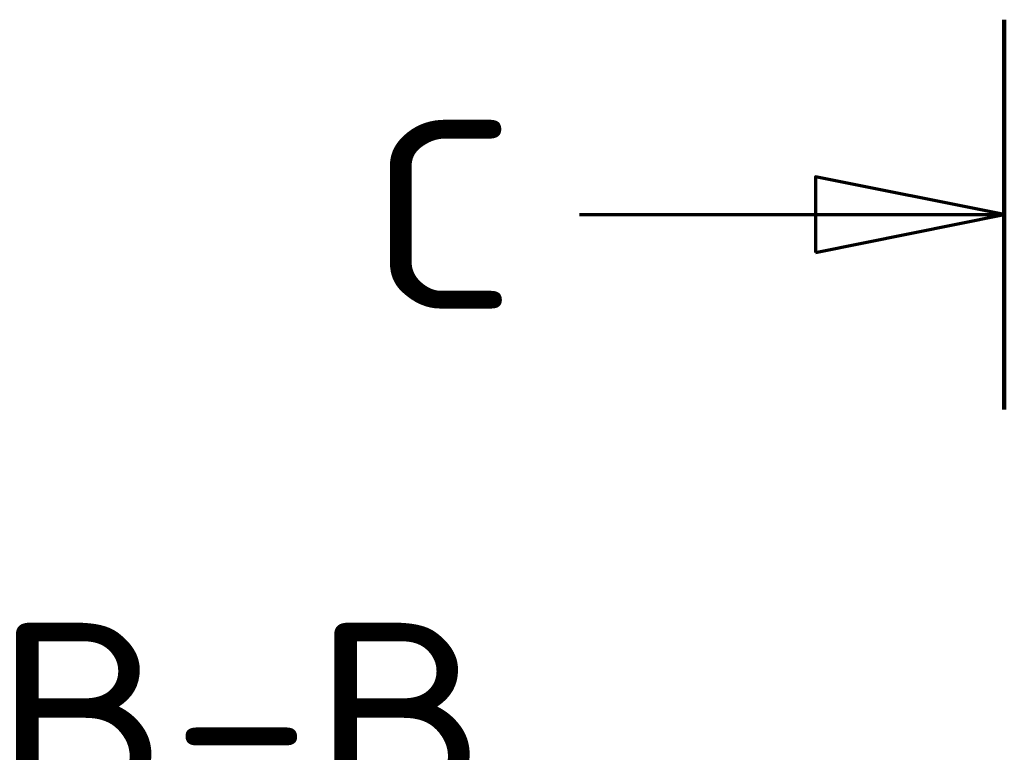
# Model space of a CAD drawing. Header units: millimetres. Extents: x 1 to 419, y 1 to 296.
# Tile 3 of 7: x 128 to 154, y 51 to 71. Entities that reach past the tile are written whole.
import ezdxf

# ---------------------------------------------------------------- set-up
doc = ezdxf.new("R2010")
doc.units = ezdxf.units.MM
doc.linetypes.add('CHAIN', pattern=[0.3543, 0.2362, -0.0295, 0.0591, -0.0295])
doc.layers.add('Schnittlinie (ISO)', color=3, linetype='CHAIN', lineweight=70)
doc.layers.add('Symbol (ISO)', color=1, linetype='Continuous', lineweight=25)
doc.styles.add('5', font='isocpeur.ttf', dxfattribs={"width": 1.1})

# ---------------------------------------------------------------- blocks, each defined once
blk = doc.blocks.new('2DTransSchnitt2')
at = {"layer": 'Schnittlinie (ISO)', "linetype": 'Continuous', "lineweight": 140}
blk.add_line((154.258, 70.631), (154.258, 60.289), dxfattribs=at)
at = {"layer": 'Schnittlinie (ISO)', "linetype": 'Continuous'}
for p, q in [((154.258, 65.46), (149.258, 66.46)), ((149.258, 66.46), (149.258, 64.46)), ((143, 65.46), (149.258, 65.46)), ((149.258, 65.46), (154.258, 65.46)), ((149.258, 64.46), (154.258, 65.46))]:
    blk.add_line(p, q, dxfattribs=at)
at = {"layer": 'Schnittlinie (ISO)', "linetype": 'Continuous', "flags": 128}
blk.add_lwpolyline([(149.258, 64.46), (154.258, 65.46), (149.258, 66.46), (149.258, 64.46)], dxfattribs=at)
at = {"layer": 'Schnittlinie (ISO)'}
blk.add_solid([(149.258, 64.46), (154.258, 65.46), (149.258, 66.46), (149.258, 64.46)], dxfattribs=at)
at = {"layer": 'Schnittlinie (ISO)', "insert": (137.388, 62.96), "char_height": 5, "attachment_point": 7, "style": '5'}
blk.add_mtext('C', dxfattribs=at)

msp = doc.modelspace()

# ---------------------------------------------------------------- block references
at = {"layer": 'Schnittlinie (ISO)'}
msp.add_blockref('2DTransSchnitt2', (0, 0), dxfattribs=at)

# ---------------------------------------------------------------- texts
at = {"layer": 'Symbol (ISO)', "color": 3, "insert": (127.4779149, 49.6395446), "char_height": 5, "attachment_point": 7, "style": '5'}
msp.add_mtext('B-B', dxfattribs=at)

doc.saveas('drawing.dxf')
